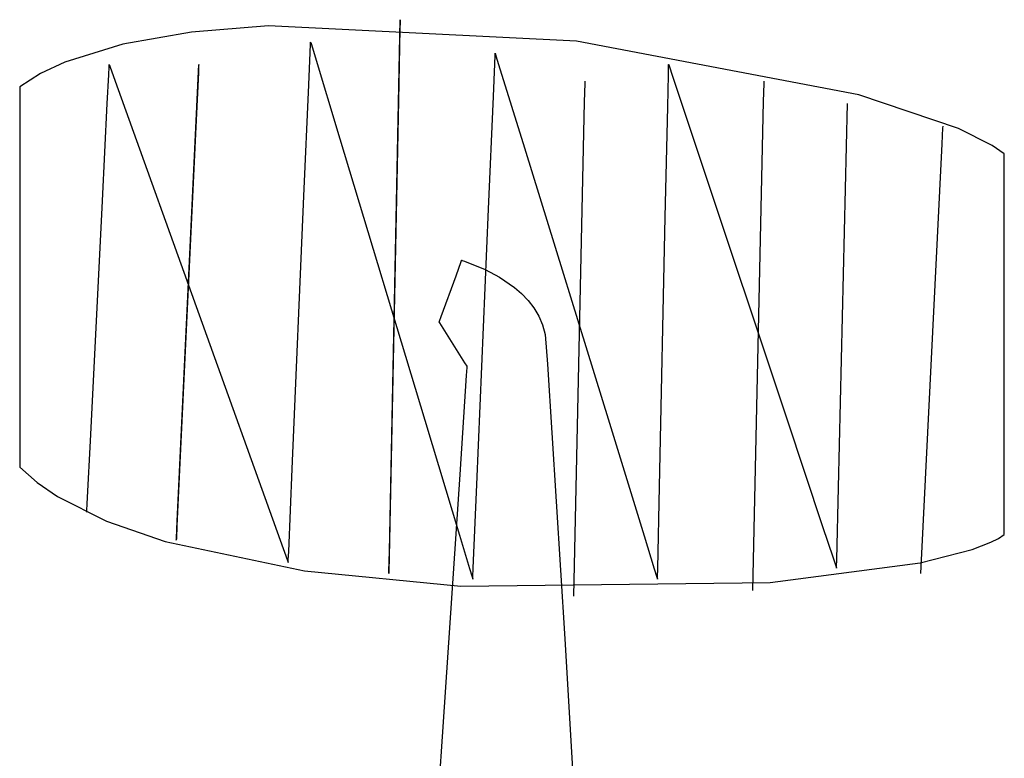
# Model space of a CAD drawing. Extents: x -3.57 to 3.57, y -2.08 to 2.06.
# Tile 164 of 219: x -0.1841 to -0.0603, y 1.652 to 1.7449. Entities that reach past the tile are written whole.
import ezdxf

# ---------------------------------------------------------------- set-up
doc = ezdxf.new("R2010")
doc.units = 0

msp = doc.modelspace()

# ---------------------------------------------------------------- linework, layer by layer
at = {"layer": 'Layer 1', "color": 8, "linetype": 'CONTINUOUS'}
for p, q in [((-0.137593, 1.678028), (-0.136244, 1.744854)), ((-0.136244, 1.744849), (-0.136245, 1.744806)), ((-0.136244, 1.744854), (-0.136244, 1.744854)), ((-0.136244, 1.744854), (-0.136244, 1.744854)), ((-0.136244, 1.744854), (-0.136244, 1.744854)), ((-0.136244, 1.744854), (-0.136244, 1.744854)), ((-0.136244, 1.744854), (-0.136244, 1.744854)), ((-0.136244, 1.744854), (-0.136244, 1.744854)), ((-0.136244, 1.744854), (-0.136244, 1.744853)), ((-0.136244, 1.744853), (-0.136244, 1.744849)), ((-0.136268, 1.743686), (-0.136449, 1.734704)), ((-0.136249, 1.744593), (-0.136268, 1.743686)), ((-0.136245, 1.744806), (-0.136249, 1.744593)), ((-0.164258, 1.681851), (-0.161555, 1.739228)), ((-0.161566, 1.739004), (-0.161602, 1.738225)), ((-0.161557, 1.739187), (-0.161566, 1.739004)), ((-0.161555, 1.739224), (-0.161557, 1.739187)), ((-0.161555, 1.739228), (-0.161555, 1.739228)), ((-0.161555, 1.739228), (-0.161555, 1.739228)), ((-0.161555, 1.739228), (-0.161555, 1.739228)), ((-0.161555, 1.739228), (-0.161555, 1.739228)), ((-0.161555, 1.739228), (-0.161555, 1.739228)), ((-0.161555, 1.739228), (-0.161555, 1.739228)), ((-0.161555, 1.739228), (-0.161555, 1.739227)), ((-0.161555, 1.739227), (-0.161555, 1.739224)), ((-0.161602, 1.738225), (-0.161966, 1.730513)), ((-0.136449, 1.734704), (-0.137607, 1.677351)), ((-0.161966, 1.730513), (-0.164285, 1.68127)), ((-0.129218, 1.712671), (-0.128562, 1.714474)), ((-0.128562, 1.714474), (-0.128511, 1.714612)), ((-0.128511, 1.714612), (-0.128508, 1.714621)), ((-0.128508, 1.714621), (-0.128508, 1.714622)), ((-0.128508, 1.714622), (-0.128508, 1.714622)), ((-0.128508, 1.714622), (-0.128508, 1.714622)), ((-0.128508, 1.714622), (-0.128508, 1.714622)), ((-0.128508, 1.714622), (-0.128508, 1.714622)), ((-0.128508, 1.714622), (-0.128508, 1.714622)), ((-0.128508, 1.714622), (-0.128508, 1.714622)), ((-0.128508, 1.714622), (-0.128508, 1.714622)), ((-0.128508, 1.714622), (-0.128508, 1.714622)), ((-0.128508, 1.714622), (-0.128508, 1.714622)), ((-0.128508, 1.714622), (-0.128507, 1.714622)), ((-0.128507, 1.714622), (-0.128506, 1.714622)), ((-0.128506, 1.714622), (-0.128493, 1.714618)), ((-0.128493, 1.714618), (-0.128426, 1.714598)), ((-0.128426, 1.714598), (-0.128145, 1.714508)), ((-0.128145, 1.714508), (-0.125554, 1.713457)), ((-0.125554, 1.713457), (-0.123747, 1.712489)), ((-0.131081, 1.707551), (-0.129218, 1.712671)), ((-0.123747, 1.712489), (-0.121879, 1.711204)), ((-0.121879, 1.711204), (-0.120989, 1.710438)), ((-0.120989, 1.710438), (-0.120164, 1.709586)), ((-0.120164, 1.709586), (-0.119429, 1.708648)), ((-0.119429, 1.708648), (-0.118811, 1.707621)), ((-0.131323, 1.706886), (-0.131322, 1.706889)), ((-0.131322, 1.706884), (-0.131323, 1.706886)), ((-0.131323, 1.706886), (-0.131323, 1.706886)), ((-0.131323, 1.706886), (-0.131323, 1.706886)), ((-0.131323, 1.706886), (-0.131323, 1.706886)), ((-0.131323, 1.706886), (-0.131323, 1.706886)), ((-0.131323, 1.706886), (-0.131323, 1.706886)), ((-0.131323, 1.706886), (-0.131323, 1.706886)), ((-0.131323, 1.706886), (-0.131323, 1.706886)), ((-0.131323, 1.706886), (-0.131323, 1.706886)), ((-0.131323, 1.706886), (-0.131323, 1.706886)), ((-0.131323, 1.706886), (-0.131323, 1.706886)), ((-0.131323, 1.706886), (-0.131323, 1.706886)), ((-0.131322, 1.706889), (-0.131317, 1.706902)), ((-0.131317, 1.706876), (-0.131322, 1.706884)), ((-0.131317, 1.706902), (-0.131296, 1.70696)), ((-0.131249, 1.706768), (-0.131317, 1.706876)), ((-0.131296, 1.70696), (-0.131081, 1.707551)), ((-0.130418, 1.705439), (-0.131249, 1.706768)), ((-0.118811, 1.707621), (-0.118337, 1.706504)), ((-0.118337, 1.706504), (-0.118033, 1.705293)), ((-0.128097, 1.701728), (-0.130418, 1.705439)), ((-0.118033, 1.705293), (-0.117701, 1.701575)), ((-0.127836, 1.701311), (-0.128097, 1.701728)), ((-0.117701, 1.701575), (-0.115529, 1.667072)), ((-0.127881, 1.700157), (-0.127813, 1.701169)), ((-0.127813, 1.701273), (-0.127836, 1.701311)), ((-0.127808, 1.701265), (-0.127813, 1.701273)), ((-0.127813, 1.701169), (-0.127808, 1.70125)), ((-0.127807, 1.701264), (-0.127808, 1.701265)), ((-0.127808, 1.70125), (-0.127807, 1.701263)), ((-0.127807, 1.701263), (-0.127807, 1.701264)), ((-0.127807, 1.701264), (-0.127807, 1.701264)), ((-0.127807, 1.701264), (-0.127807, 1.701264)), ((-0.127807, 1.701264), (-0.127807, 1.701264)), ((-0.127807, 1.701264), (-0.127807, 1.701264)), ((-0.127807, 1.701264), (-0.127807, 1.701264)), ((-0.127807, 1.701264), (-0.127807, 1.701264)), ((-0.127807, 1.701264), (-0.127807, 1.701264)), ((-0.127807, 1.701264), (-0.127807, 1.701264)), ((-0.127807, 1.701264), (-0.127807, 1.701264)), ((-0.127807, 1.701264), (-0.127807, 1.701264)), ((-0.128712, 1.687692), (-0.127881, 1.700157)), ((-0.131033, 1.65288), (-0.128712, 1.687692)), ((-0.164358, 1.679722), (-0.164258, 1.681851)), ((-0.164285, 1.68127), (-0.16436, 1.679679)), ((-0.16436, 1.679679), (-0.16437, 1.679465)), ((-0.16437, 1.679475), (-0.164367, 1.679521)), ((-0.16437, 1.679466), (-0.16437, 1.679475)), ((-0.16437, 1.679465), (-0.16437, 1.679466)), ((-0.16437, 1.679465), (-0.16437, 1.679465)), ((-0.16437, 1.679465), (-0.16437, 1.679465)), ((-0.16437, 1.679465), (-0.16437, 1.679465)), ((-0.16437, 1.679465), (-0.16437, 1.679465)), ((-0.16437, 1.679465), (-0.16437, 1.679465)), ((-0.16437, 1.679465), (-0.16437, 1.679465)), ((-0.16437, 1.679465), (-0.16437, 1.679465)), ((-0.16437, 1.679465), (-0.16437, 1.679465)), ((-0.16437, 1.679465), (-0.16437, 1.679465)), ((-0.16437, 1.679465), (-0.16437, 1.679465)), ((-0.16437, 1.679465), (-0.16437, 1.679465)), ((-0.164367, 1.679521), (-0.164358, 1.679722)), ((-0.137644, 1.675548), (-0.137593, 1.678028)), ((-0.137607, 1.677351), (-0.137645, 1.675498)), ((-0.137648, 1.675314), (-0.137644, 1.675548)), ((-0.137645, 1.675498), (-0.13765, 1.675248)), ((-0.13765, 1.675249), (-0.137649, 1.67526)), ((-0.13765, 1.675248), (-0.13765, 1.675249)), ((-0.13765, 1.675248), (-0.13765, 1.675248)), ((-0.13765, 1.675248), (-0.13765, 1.675248)), ((-0.13765, 1.675248), (-0.13765, 1.675248)), ((-0.13765, 1.675248), (-0.13765, 1.675248)), ((-0.13765, 1.675248), (-0.13765, 1.675248)), ((-0.13765, 1.675248), (-0.13765, 1.675248)), ((-0.13765, 1.675248), (-0.13765, 1.675248)), ((-0.13765, 1.675248), (-0.13765, 1.675248)), ((-0.13765, 1.675248), (-0.13765, 1.675248)), ((-0.13765, 1.675248), (-0.13765, 1.675248)), ((-0.13765, 1.675248), (-0.13765, 1.675248)), ((-0.137649, 1.67526), (-0.137648, 1.675314)), ((-0.115529, 1.667072), (-0.114655, 1.652118)), ((-0.131294, 1.648967), (-0.131033, 1.65288)), ((-0.114655, 1.652118), (-0.114463, 1.648777))]:
    msp.add_line(p, q, dxfattribs=at)
at = {"layer": 'Layer 1', "color": 7, "linetype": 'CONTINUOUS'}
for p, q in [((-0.152787, 1.744064), (-0.162476, 1.743283)), ((-0.11409, 1.742177), (-0.152787, 1.744064)), ((-0.162476, 1.743283), (-0.171109, 1.741795)), ((-0.171109, 1.741795), (-0.178398, 1.73953)), ((-0.147549, 1.740731), (-0.147504, 1.741766)), ((-0.147504, 1.741766), (-0.147494, 1.741999)), ((-0.147494, 1.741999), (-0.147492, 1.742041)), ((-0.147492, 1.742041), (-0.147492, 1.742043)), ((-0.147492, 1.742043), (-0.147492, 1.742043)), ((-0.147492, 1.742043), (-0.147492, 1.742043)), ((-0.147492, 1.742043), (-0.147492, 1.742043)), ((-0.147492, 1.742043), (-0.147492, 1.742043)), ((-0.147492, 1.742043), (-0.147492, 1.742043)), ((-0.147492, 1.742043), (-0.147492, 1.742043)), ((-0.147492, 1.742043), (-0.147492, 1.742043)), ((-0.147492, 1.742043), (-0.147492, 1.742043)), ((-0.147492, 1.742043), (-0.147492, 1.742042)), ((-0.147492, 1.742042), (-0.14749, 1.742037)), ((-0.14749, 1.742037), (-0.147474, 1.741984)), ((-0.147474, 1.741984), (-0.147395, 1.741723)), ((-0.147395, 1.741723), (-0.147062, 1.74062)), ((-0.07859, 1.735413), (-0.11409, 1.742177)), ((-0.147724, 1.73666), (-0.147549, 1.740731)), ((-0.147062, 1.74062), (-0.143819, 1.729883)), ((-0.124348, 1.739311), (-0.124303, 1.740357)), ((-0.124303, 1.740357), (-0.124293, 1.740593)), ((-0.124293, 1.740593), (-0.124291, 1.740635)), ((-0.124291, 1.740635), (-0.124291, 1.740638)), ((-0.124291, 1.740638), (-0.124291, 1.740638)), ((-0.124291, 1.740638), (-0.124291, 1.740638)), ((-0.124291, 1.740638), (-0.124291, 1.740638)), ((-0.124291, 1.740638), (-0.124291, 1.740638)), ((-0.124291, 1.740638), (-0.124291, 1.740638)), ((-0.124291, 1.740638), (-0.124291, 1.740638)), ((-0.124291, 1.740638), (-0.124291, 1.740638)), ((-0.124291, 1.740638), (-0.124291, 1.740637)), ((-0.124291, 1.740637), (-0.124291, 1.740636)), ((-0.124291, 1.740636), (-0.124289, 1.740631)), ((-0.124289, 1.740631), (-0.124273, 1.74058)), ((-0.124273, 1.74058), (-0.124195, 1.740325)), ((-0.124195, 1.740325), (-0.123861, 1.739244)), ((-0.178398, 1.73953), (-0.181448, 1.738084)), ((-0.172871, 1.737943), (-0.172823, 1.738912)), ((-0.172823, 1.738912), (-0.172811, 1.739156)), ((-0.172811, 1.739156), (-0.172808, 1.739214)), ((-0.172808, 1.739214), (-0.172807, 1.739226)), ((-0.172807, 1.739226), (-0.172807, 1.739228)), ((-0.172807, 1.739228), (-0.172807, 1.739228)), ((-0.172807, 1.739228), (-0.172807, 1.739228)), ((-0.172807, 1.739228), (-0.172807, 1.739228)), ((-0.172807, 1.739228), (-0.172807, 1.739228)), ((-0.172807, 1.739228), (-0.172807, 1.739228)), ((-0.172807, 1.739228), (-0.172807, 1.739228)), ((-0.172807, 1.739228), (-0.172807, 1.739227)), ((-0.172807, 1.739227), (-0.172802, 1.739214)), ((-0.172802, 1.739214), (-0.17278, 1.739153)), ((-0.17278, 1.739153), (-0.172685, 1.738888)), ((-0.172685, 1.738888), (-0.171682, 1.7361)), ((-0.124523, 1.735196), (-0.124348, 1.739311)), ((-0.123861, 1.739244), (-0.120619, 1.728732)), ((-0.10252, 1.737929), (-0.102498, 1.738953)), ((-0.102498, 1.738953), (-0.102493, 1.739185)), ((-0.102493, 1.739185), (-0.102492, 1.739226)), ((-0.102492, 1.739226), (-0.102492, 1.739228)), ((-0.102492, 1.739228), (-0.102492, 1.739228)), ((-0.102492, 1.739228), (-0.102492, 1.739228)), ((-0.102492, 1.739228), (-0.102492, 1.739228)), ((-0.102492, 1.739228), (-0.102492, 1.739228)), ((-0.102492, 1.739228), (-0.102492, 1.739228)), ((-0.102492, 1.739228), (-0.102492, 1.739228)), ((-0.102492, 1.739228), (-0.102492, 1.739228)), ((-0.102492, 1.739228), (-0.102492, 1.739228)), ((-0.102492, 1.739228), (-0.102492, 1.739227)), ((-0.102492, 1.739227), (-0.10249, 1.739222)), ((-0.10249, 1.739222), (-0.102474, 1.739173)), ((-0.102474, 1.739173), (-0.102392, 1.738929)), ((-0.102392, 1.738929), (-0.102048, 1.737895)), ((-0.181448, 1.738084), (-0.184055, 1.736417)), ((-0.173053, 1.734309), (-0.172871, 1.737943)), ((-0.102608, 1.733901), (-0.10252, 1.737929)), ((-0.102048, 1.737895), (-0.098694, 1.727831)), ((-0.184055, 1.736417), (-0.184055, 1.736417)), ((-0.184055, 1.736417), (-0.184055, 1.736417)), ((-0.184055, 1.736417), (-0.184055, 1.736417)), ((-0.184055, 1.736417), (-0.184055, 1.736417)), ((-0.184055, 1.736417), (-0.184055, 1.736417)), ((-0.184055, 1.736417), (-0.184055, 1.736417)), ((-0.184055, 1.736417), (-0.184055, 1.736417)), ((-0.184055, 1.736417), (-0.184055, 1.736416)), ((-0.184055, 1.736416), (-0.184055, 1.736409)), ((-0.184055, 1.736409), (-0.184055, 1.736372)), ((-0.184055, 1.736372), (-0.184055, 1.736211)), ((-0.184055, 1.736211), (-0.184055, 1.734508)), ((-0.148326, 1.722662), (-0.147724, 1.73666)), ((-0.113045, 1.736843), (-0.113096, 1.734538)), ((-0.113041, 1.737061), (-0.113045, 1.736843)), ((-0.11304, 1.737111), (-0.113041, 1.737061)), ((-0.113039, 1.737121), (-0.11304, 1.737111)), ((-0.113039, 1.737122), (-0.113039, 1.737122)), ((-0.113039, 1.737122), (-0.113039, 1.737122)), ((-0.113039, 1.737122), (-0.113039, 1.737122)), ((-0.113039, 1.737122), (-0.113039, 1.737122)), ((-0.113039, 1.737122), (-0.113039, 1.737122)), ((-0.113039, 1.737122), (-0.113039, 1.737122)), ((-0.113039, 1.737122), (-0.113039, 1.737122)), ((-0.113039, 1.737122), (-0.113039, 1.737121)), ((-0.090545, 1.736846), (-0.090596, 1.734566)), ((-0.090541, 1.737061), (-0.090545, 1.736846)), ((-0.09054, 1.737111), (-0.090541, 1.737061)), ((-0.090539, 1.737121), (-0.09054, 1.737111)), ((-0.090539, 1.737122), (-0.090539, 1.737122)), ((-0.090539, 1.737122), (-0.090539, 1.737122)), ((-0.090539, 1.737122), (-0.090539, 1.737122)), ((-0.090539, 1.737122), (-0.090539, 1.737122)), ((-0.090539, 1.737122), (-0.090539, 1.737122)), ((-0.090539, 1.737122), (-0.090539, 1.737122)), ((-0.090539, 1.737122), (-0.090539, 1.737122)), ((-0.090539, 1.737122), (-0.090539, 1.737121)), ((-0.171682, 1.7361), (-0.151309, 1.67944)), ((-0.125125, 1.721046), (-0.124523, 1.735196)), ((-0.066077, 1.73119), (-0.07859, 1.735413)), ((-0.184055, 1.734508), (-0.184055, 1.688606)), ((-0.173663, 1.722101), (-0.173053, 1.734309)), ((-0.113096, 1.734538), (-0.114449, 1.672433)), ((-0.10291, 1.720052), (-0.102608, 1.733901)), ((-0.090596, 1.734566), (-0.091949, 1.673138)), ((-0.081158, 1.686064), (-0.079996, 1.734311)), ((-0.068055, 1.731254), (-0.068156, 1.729249)), ((-0.068046, 1.731443), (-0.068055, 1.731254)), ((-0.068044, 1.731486), (-0.068046, 1.731443)), ((-0.068043, 1.731495), (-0.068044, 1.731486)), ((-0.068043, 1.731496), (-0.068043, 1.731496)), ((-0.068043, 1.731496), (-0.068043, 1.731496)), ((-0.068043, 1.731496), (-0.068043, 1.731496)), ((-0.068043, 1.731496), (-0.068043, 1.731496)), ((-0.068043, 1.731496), (-0.068043, 1.731496)), ((-0.068043, 1.731496), (-0.068043, 1.731496)), ((-0.068043, 1.731496), (-0.068043, 1.731496)), ((-0.068043, 1.731496), (-0.068043, 1.731495)), ((-0.061836, 1.729042), (-0.066077, 1.73119)), ((-0.143819, 1.729883), (-0.133146, 1.694551)), ((-0.068156, 1.729249), (-0.070854, 1.675248)), ((-0.060307, 1.72798), (-0.061836, 1.729042)), ((-0.120619, 1.728732), (-0.109946, 1.694137)), ((-0.098694, 1.727831), (-0.087654, 1.694709)), ((-0.060307, 1.682079), (-0.060307, 1.72798)), ((-0.1498, 1.688434), (-0.148326, 1.722662)), ((-0.175131, 1.692728), (-0.173663, 1.722101)), ((-0.126596, 1.686449), (-0.125125, 1.721046)), ((-0.103648, 1.686194), (-0.10291, 1.720052)), ((-0.133146, 1.694551), (-0.128781, 1.680101)), ((-0.109946, 1.694137), (-0.105581, 1.679986)), ((-0.087654, 1.694709), (-0.083139, 1.681161)), ((-0.175566, 1.684016), (-0.175131, 1.692728)), ((-0.184055, 1.688606), (-0.181876, 1.686702)), ((-0.150248, 1.678033), (-0.1498, 1.688434)), ((-0.181876, 1.686702), (-0.179313, 1.684943)), ((-0.127043, 1.675937), (-0.126596, 1.686449)), ((-0.103872, 1.675907), (-0.103648, 1.686194)), ((-0.081376, 1.677024), (-0.081158, 1.686064)), ((-0.179313, 1.684943), (-0.173143, 1.681841)), ((-0.175618, 1.682986), (-0.175617, 1.683002)), ((-0.175618, 1.682982), (-0.175618, 1.682986)), ((-0.175618, 1.682981), (-0.175618, 1.682982)), ((-0.175618, 1.68298), (-0.175618, 1.682981)), ((-0.175618, 1.68298), (-0.175618, 1.68298)), ((-0.175618, 1.68298), (-0.175618, 1.68298)), ((-0.175618, 1.68298), (-0.175618, 1.68298)), ((-0.175617, 1.683002), (-0.175608, 1.683176)), ((-0.175608, 1.683176), (-0.175566, 1.684016)), ((-0.173143, 1.681841), (-0.165766, 1.679272)), ((-0.060307, 1.680375), (-0.060307, 1.682079)), ((-0.083139, 1.681161), (-0.081825, 1.67722)), ((-0.165766, 1.679272), (-0.148273, 1.675603)), ((-0.151309, 1.67944), (-0.150389, 1.676881)), ((-0.128781, 1.680101), (-0.127512, 1.675898)), ((-0.105581, 1.679986), (-0.104311, 1.67587)), ((-0.061984, 1.679201), (-0.061057, 1.67968)), ((-0.061057, 1.67968), (-0.060307, 1.680169)), ((-0.060307, 1.680215), (-0.060307, 1.680375)), ((-0.060307, 1.680178), (-0.060307, 1.680215)), ((-0.060307, 1.68017), (-0.060307, 1.680178)), ((-0.060307, 1.680169), (-0.060307, 1.68017)), ((-0.060307, 1.68017), (-0.060307, 1.68017)), ((-0.060307, 1.680169), (-0.060307, 1.680169)), ((-0.060307, 1.680169), (-0.060307, 1.680169)), ((-0.060307, 1.680169), (-0.060307, 1.680169)), ((-0.060307, 1.680169), (-0.060307, 1.680169)), ((-0.060307, 1.680169), (-0.060307, 1.680169)), ((-0.060307, 1.680169), (-0.060307, 1.680169)), ((-0.150294, 1.676964), (-0.150248, 1.678033)), ((-0.070878, 1.676604), (-0.06434, 1.678279)), ((-0.06434, 1.678279), (-0.061984, 1.679201)), ((-0.150389, 1.676881), (-0.150317, 1.676681)), ((-0.150305, 1.676711), (-0.150294, 1.676964)), ((-0.081825, 1.67722), (-0.081491, 1.676218)), ((-0.081397, 1.676152), (-0.081376, 1.677024)), ((-0.150317, 1.676681), (-0.150307, 1.676654)), ((-0.150307, 1.67666), (-0.150305, 1.676711)), ((-0.150307, 1.676655), (-0.150307, 1.67666)), ((-0.150307, 1.676654), (-0.150307, 1.676655)), ((-0.150307, 1.676654), (-0.150307, 1.676654)), ((-0.150307, 1.676654), (-0.150307, 1.676654)), ((-0.150307, 1.676654), (-0.150307, 1.676654)), ((-0.150307, 1.676654), (-0.150307, 1.676654)), ((-0.150307, 1.676654), (-0.150307, 1.676654)), ((-0.150307, 1.676654), (-0.150307, 1.676654)), ((-0.150307, 1.676654), (-0.150307, 1.676654)), ((-0.150307, 1.676654), (-0.150307, 1.676654)), ((-0.148273, 1.675603), (-0.128596, 1.673689)), ((-0.127512, 1.675898), (-0.127189, 1.67483)), ((-0.127089, 1.674856), (-0.127043, 1.675937)), ((-0.104311, 1.67587), (-0.103988, 1.674824)), ((-0.103895, 1.674849), (-0.103872, 1.675907)), ((-0.089746, 1.674139), (-0.070878, 1.676604)), ((-0.081491, 1.676218), (-0.081416, 1.675992)), ((-0.081416, 1.675992), (-0.081402, 1.675951)), ((-0.081402, 1.67595), (-0.081401, 1.675954)), ((-0.081402, 1.675951), (-0.081402, 1.675949)), ((-0.081402, 1.675949), (-0.081402, 1.67595)), ((-0.081402, 1.675949), (-0.081402, 1.675949)), ((-0.081402, 1.675949), (-0.081402, 1.675949)), ((-0.081402, 1.675949), (-0.081402, 1.675949)), ((-0.081402, 1.675949), (-0.081402, 1.675949)), ((-0.081402, 1.675949), (-0.081402, 1.675949)), ((-0.081402, 1.675949), (-0.081402, 1.675949)), ((-0.081402, 1.675949), (-0.081402, 1.675949)), ((-0.081402, 1.675949), (-0.081402, 1.675949)), ((-0.081401, 1.675972), (-0.081397, 1.676152)), ((-0.081401, 1.675954), (-0.081401, 1.675972)), ((-0.127189, 1.67483), (-0.127116, 1.674589)), ((-0.127116, 1.674589), (-0.127103, 1.674546)), ((-0.127103, 1.674546), (-0.127102, 1.674543)), ((-0.127102, 1.67455), (-0.1271, 1.674602)), ((-0.127102, 1.674545), (-0.127102, 1.67455)), ((-0.127102, 1.674544), (-0.127102, 1.674545)), ((-0.127102, 1.674543), (-0.127102, 1.674544)), ((-0.127102, 1.674543), (-0.127102, 1.674543)), ((-0.127102, 1.674543), (-0.127102, 1.674543)), ((-0.127102, 1.674543), (-0.127102, 1.674543)), ((-0.127102, 1.674543), (-0.127102, 1.674543)), ((-0.127102, 1.674543), (-0.127102, 1.674543)), ((-0.127102, 1.674543), (-0.127102, 1.674543)), ((-0.127102, 1.674543), (-0.127102, 1.674543)), ((-0.1271, 1.674602), (-0.127089, 1.674856)), ((-0.103988, 1.674824), (-0.103915, 1.674588)), ((-0.103915, 1.674588), (-0.103902, 1.674546)), ((-0.103902, 1.674545), (-0.103901, 1.67455)), ((-0.103902, 1.674546), (-0.103902, 1.674543)), ((-0.103902, 1.674544), (-0.103902, 1.674545)), ((-0.103902, 1.674543), (-0.103902, 1.674544)), ((-0.103902, 1.674543), (-0.103902, 1.674543)), ((-0.103902, 1.674543), (-0.103902, 1.674543)), ((-0.103902, 1.674543), (-0.103902, 1.674543)), ((-0.103902, 1.674543), (-0.103902, 1.674543)), ((-0.103902, 1.674543), (-0.103902, 1.674543)), ((-0.103902, 1.674543), (-0.103902, 1.674543)), ((-0.103902, 1.674543), (-0.103902, 1.674543)), ((-0.103901, 1.67455), (-0.1039, 1.6746)), ((-0.1039, 1.6746), (-0.103895, 1.674849)), ((-0.128596, 1.673689), (-0.089746, 1.674139))]:
    msp.add_line(p, q, dxfattribs=at)

doc.saveas('drawing.dxf')
